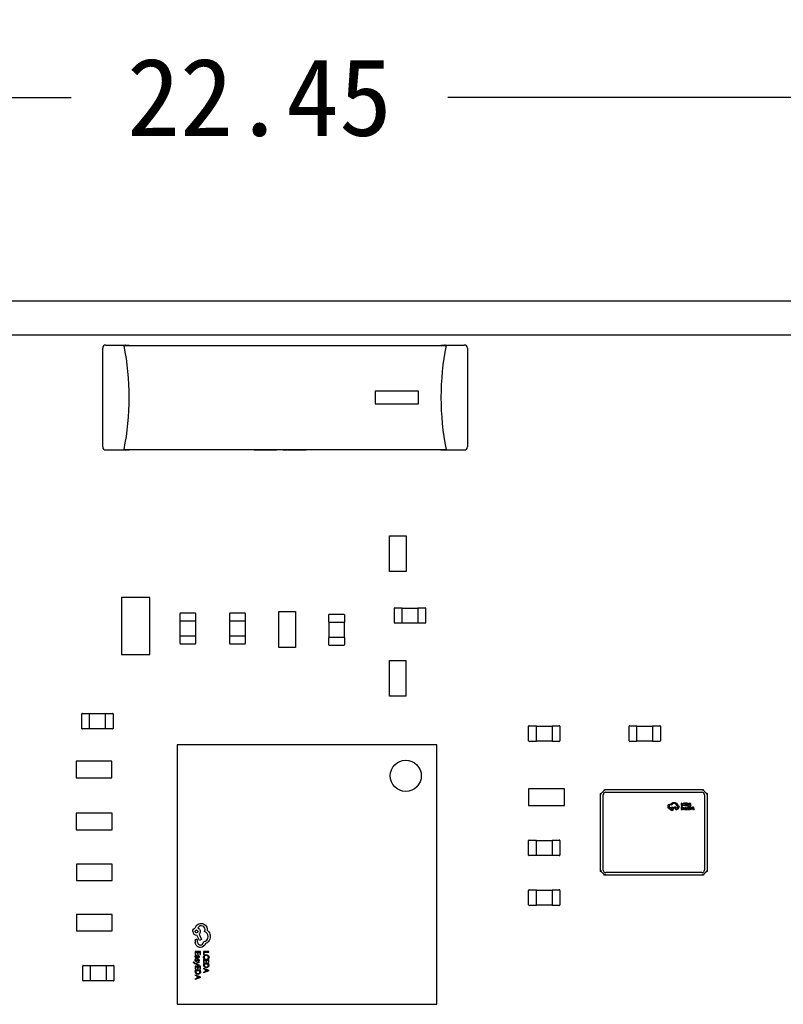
# Model space of a CAD drawing. Header units: millimetres. Extents: x 0 to 297, y 0 to 210.
# Tile 31 of 32: x 208 to 223, y 131 to 150. Entities that reach past the tile are written whole.
import ezdxf

# ---------------------------------------------------------------- set-up
doc = ezdxf.new("R2010")
doc.units = ezdxf.units.MM
doc.header["$LTSCALE"] = 16.335
doc.header["$PDMODE"] = 3
doc.header["$PDSIZE"] = 8
doc.layers.get('0').update_dxf_attribs({"linetype": 'CONTINUOUS'})
doc.layers.get('Defpoints').update_dxf_attribs({"linetype": 'CONTINUOUS'})
for name, color, linetype in [('ANT-SMD_L7_0DXF_CONTINUOUS_LINE', 7, 'CONTINUOUS'), ('BOARD_1_DXF_CONTINUOUS_LINE', 7, 'CONTINUOUS'), ('CRYSTAL-SMD_DXF_CONTINUOUS_LINE', 7, 'CONTINUOUS'), ('ESP32C6-1-3-DXF_CONTINUOUS_LINE', 7, 'CONTINUOUS'), ('EXTRUDED-399DXF_CONTINUOUS_LINE', 7, 'CONTINUOUS'), ('EXTRUDED-400DXF_CONTINUOUS_LINE', 7, 'CONTINUOUS'), ('EXTRUDED-401DXF_CONTINUOUS_LINE', 7, 'CONTINUOUS'), ('QFN-32_L5_0-DXF_CONTINUOUS_LINE', 7, 'CONTINUOUS'), ('USER_LIBRARYDXF_CONTINUOUS_LINE', 7, 'CONTINUOUS')]:
    doc.layers.add(name, color=color, linetype=linetype)
doc.styles.get("Standard").update_dxf_attribs({"font": '仿宋_GB2312.ttf'})
doc.dimstyles.get("Standard").update_dxf_attribs({"dimtxt": 2.5, "dimasz": 3.5, "dimexe": 1.5, "dimexo": 1, "dimtad": 1, "dimdsep": 46, "dimtxsty": 'Standard', "dimblk": '_FILLED', "dimblk1": '_FILLED', "dimblk2": '_FILLED', "dimcen": 0.09, "dimazin": 2, "dimtol": 1, "dimtp": 0.01, "dimtm": 0.01, "dimtfac": 1, "dimtofl": 0, "dimtmove": 0, "dimatfit": 3, "dimldrblk": '_FILLED', "dimfxl": 1, "dimtolj": 1, "dimarcsym": 0})

# ---------------------------------------------------------------- blocks, each defined once
blk = doc.blocks.new('_FILLED')
at = {"color": 0, "linetype": 'ByBlock'}
blk.add_solid([(0, 0), (-1, 0.171), (-1, -0.171)], dxfattribs=at)
blk = doc.blocks.new('*D9')
at = {"color": 0, "lineweight": -2, "transparency": 16777216}
for p, q in [((202.178, 143.132), (202.178, 150.152)), ((224.63, 143.147), (224.63, 150.152)), ((203.678, 148.652), (208.925, 148.652)), ((223.13, 148.652), (216.175, 148.652))]:
    blk.add_line(p, q, dxfattribs=at)
at = {"layer": 'Defpoints', "color": 0, "transparency": 16777216}
for p in [(224.63, 148.652), (202.178, 142.132), (224.63, 142.147)]:
    blk.add_point(p, dxfattribs=at)
at = {"color": 0, "lineweight": -2, "transparency": 16777216, "xscale": 1.5, "yscale": 1.5, "zscale": 1.5, "rotation": 180}
blk.add_blockref('_FILLED', (202.178, 148.652), dxfattribs=at)
at = {"color": 0, "lineweight": -2, "transparency": 16777216, "xscale": 1.5, "yscale": 1.5, "zscale": 1.5}
blk.add_blockref('_FILLED', (224.63, 148.652), dxfattribs=at)
at = {"color": 0, "transparency": 16777216, "insert": (212.55, 148.652), "char_height": 1.5, "attachment_point": 5}
blk.add_mtext('\\A1;22.45', dxfattribs=at)

msp = doc.modelspace()

# ---------------------------------------------------------------- linework, layer by layer
at = {"layer": 'ANT-SMD_L7_0DXF_CONTINUOUS_LINE', "color": 7, "linetype": 'Continuous'}
for p, q in [((209.532, 141.925), (209.532, 143.825)), ((209.592, 143.885), (210.042, 143.885)), ((209.944, 143.875), (216.14, 143.875)), ((209.958, 143.878), (209.956, 143.875)), ((210.042, 143.875), (210.042, 143.885)), ((216.042, 143.875), (216.042, 143.885)), ((216.042, 143.885), (216.492, 143.885)), ((216.129, 143.875), (216.127, 143.878)), ((216.552, 143.825), (216.552, 141.925)), ((214.775, 142.996), (214.775, 142.755)), ((215.61, 142.996), (214.775, 142.996)), ((215.61, 142.755), (215.61, 142.996)), ((214.775, 142.755), (215.61, 142.755)), ((209.592, 141.865), (210.042, 141.865)), ((209.944, 141.875), (216.14, 141.875)), ((209.956, 141.875), (209.958, 141.872)), ((210.042, 141.875), (210.042, 141.865)), ((212.45, 141.865), (212.45, 141.875)), ((212.45, 141.865), (212.877, 141.865)), ((212.573, 141.865), (212.573, 141.875)), ((212.774, 141.865), (212.774, 141.875)), ((212.81, 141.865), (212.81, 141.875)), ((212.877, 141.875), (212.877, 141.865)), ((212.954, 141.865), (212.954, 141.875)), ((213.003, 141.865), (212.954, 141.865)), ((212.966, 141.865), (212.966, 141.875)), ((213.003, 141.865), (213.003, 141.875)), ((213.004, 141.865), (213.004, 141.875)), ((213.007, 141.865), (213.007, 141.875)), ((213.007, 141.865), (213.078, 141.865)), ((213.078, 141.875), (213.078, 141.865)), ((213.086, 141.865), (213.086, 141.875)), ((213.086, 141.865), (213.086, 141.875)), ((213.086, 141.865), (213.093, 141.865)), ((213.097, 141.865), (213.097, 141.875)), ((213.097, 141.865), (213.332, 141.865)), ((213.145, 141.865), (213.145, 141.875)), ((213.147, 141.865), (213.147, 141.875)), ((213.15, 141.865), (213.15, 141.875)), ((213.165, 141.865), (213.165, 141.875)), ((213.242, 141.865), (213.242, 141.875)), ((213.247, 141.865), (213.247, 141.875)), ((213.283, 141.865), (213.283, 141.875)), ((213.296, 141.865), (213.296, 141.875)), ((213.332, 141.865), (213.332, 141.875)), ((213.335, 141.865), (213.36, 141.865)), ((213.36, 141.865), (213.36, 141.875)), ((213.365, 141.865), (213.365, 141.875)), ((213.365, 141.865), (213.449, 141.865)), ((213.401, 141.865), (213.401, 141.875)), ((213.414, 141.865), (213.414, 141.875)), ((213.449, 141.865), (213.449, 141.875)), ((216.042, 141.875), (216.042, 141.865)), ((216.042, 141.865), (216.492, 141.865)), ((216.127, 141.872), (216.129, 141.875))]:
    msp.add_line(p, q, dxfattribs=at)
for centre, radius, start, end in [((209.592, 143.825), 0.06, 90, 180), ((204.892, 142.875), 5.15, 348.8046, 11.1954), ((221.193, 142.875), 5.15, 168.8046, 191.1954), ((216.492, 143.825), 0.06, 0, 90), ((209.592, 141.925), 0.06, 180, 270), ((216.492, 141.925), 0.06, 270, 0)]:
    msp.add_arc(centre, radius, start, end, dxfattribs=at)
for points, knots in [([(209.971, 143.885), (209.969, 143.885), (209.964, 143.884), (209.96, 143.88), (209.958, 143.878)], [0, 0, 0, 0, 0.446525, 1, 1, 1, 1]), ([(216.127, 143.878), (216.125, 143.88), (216.121, 143.884), (216.116, 143.885), (216.114, 143.885)], [0, 0, 0, 0, 0.553519, 1, 1, 1, 1]), ([(209.958, 141.872), (209.96, 141.87), (209.964, 141.867), (209.969, 141.865), (209.971, 141.865)], [0, 0, 0, 0, 0.553519, 1, 1, 1, 1]), ([(216.114, 141.865), (216.116, 141.865), (216.121, 141.867), (216.125, 141.87), (216.127, 141.872)], [0, 0, 0, 0, 0.446525, 1, 1, 1, 1])]:
    msp.add_open_spline(points, degree=3, knots=knots, dxfattribs=at)
at = {"layer": 'BOARD_1_DXF_CONTINUOUS_LINE', "color": 7, "linetype": 'Continuous'}
msp.add_line((226.552, 144.075), (200.246, 144.075), dxfattribs=at)
at = {"layer": 'CRYSTAL-SMD_DXF_CONTINUOUS_LINE', "color": 7, "linetype": 'Continuous'}
for p, q in [((219.116, 133.748), (219.116, 135.248)), ((219.191, 135.323), (221.091, 135.323)), ((219.216, 135.273), (221.066, 135.273)), ((221.166, 135.248), (221.166, 133.748)), ((219.166, 133.773), (219.166, 135.223)), ((220.672, 135.064), (220.666, 135.064)), ((220.666, 135.064), (220.666, 135.016)), ((220.672, 135.022), (220.672, 135.064)), ((220.728, 135.056), (220.728, 135.062)), ((220.761, 135.064), (220.737, 135.064)), ((220.737, 135.064), (220.737, 135.016)), ((220.743, 135.058), (220.761, 135.058)), ((220.743, 135.043), (220.743, 135.058)), ((220.76, 135.043), (220.743, 135.043)), ((220.743, 135.038), (220.76, 135.038)), ((220.743, 135.022), (220.743, 135.038)), ((220.76, 135.038), (220.76, 135.043)), ((220.761, 135.058), (220.761, 135.064)), ((220.785, 135.064), (220.771, 135.064)), ((220.771, 135.064), (220.771, 135.016)), ((220.785, 135.058), (220.777, 135.058)), ((220.777, 135.058), (220.777, 135.022)), ((220.812, 135.016), (220.83, 135.064)), ((220.833, 135.054), (220.826, 135.035)), ((220.826, 135.035), (220.841, 135.035)), ((220.837, 135.064), (220.83, 135.064)), ((220.833, 135.058), (220.833, 135.054)), ((220.834, 135.054), (220.833, 135.058)), ((220.841, 135.035), (220.834, 135.054)), ((220.837, 135.064), (220.855, 135.016)), ((221.116, 135.223), (221.116, 133.773)), ((220.511, 134.975), (220.556, 134.999)), ((220.567, 134.981), (220.52, 134.956)), ((220.52, 134.953), (220.52, 134.956)), ((220.556, 134.999), (220.567, 134.981)), ((220.565, 134.962), (220.567, 134.962)), ((220.565, 134.942), (220.584, 134.942)), ((220.582, 134.962), (220.567, 134.962)), ((220.578, 135.014), (220.58, 135.014)), ((220.666, 135.016), (220.691, 135.016)), ((220.69, 134.989), (220.666, 134.989)), ((220.666, 134.989), (220.666, 134.942)), ((220.666, 134.942), (220.691, 134.942)), ((220.691, 135.022), (220.672, 135.022)), ((220.672, 134.983), (220.69, 134.983)), ((220.672, 134.968), (220.672, 134.983)), ((220.689, 134.968), (220.672, 134.968)), ((220.672, 134.963), (220.689, 134.963)), ((220.672, 134.947), (220.672, 134.963)), ((220.691, 134.947), (220.672, 134.947)), ((220.689, 134.963), (220.689, 134.968)), ((220.69, 134.983), (220.69, 134.989)), ((220.691, 135.016), (220.691, 135.022)), ((220.691, 134.942), (220.691, 134.947)), ((220.7, 134.973), (220.7, 134.967)), ((220.708, 134.962), (220.718, 134.963)), ((220.718, 134.959), (220.71, 134.958)), ((220.718, 134.955), (220.718, 134.959)), ((220.718, 134.947), (220.718, 134.942)), ((220.718, 134.942), (220.724, 134.942)), ((220.724, 134.942), (220.724, 134.963)), ((220.728, 135.018), (220.728, 135.024)), ((220.732, 134.949), (220.732, 134.943)), ((220.737, 135.016), (220.763, 135.016)), ((220.763, 135.022), (220.743, 135.022)), ((220.753, 134.969), (220.753, 134.975)), ((220.764, 134.975), (220.758, 134.975)), ((220.771, 134.942), (220.758, 134.975)), ((220.759, 134.932), (220.759, 134.926)), ((220.763, 135.016), (220.763, 135.022)), ((220.764, 134.975), (220.773, 134.95)), ((220.768, 134.936), (220.771, 134.942)), ((220.771, 135.016), (220.784, 135.016)), ((220.773, 134.95), (220.774, 134.947)), ((220.774, 134.95), (220.784, 134.975)), ((220.774, 134.947), (220.774, 134.95)), ((220.79, 134.975), (220.775, 134.937)), ((220.777, 135.022), (220.784, 135.022)), ((220.79, 134.975), (220.784, 134.975)), ((220.82, 134.989), (220.796, 134.989)), ((220.796, 134.989), (220.796, 134.942)), ((220.796, 134.942), (220.821, 134.942)), ((220.802, 134.983), (220.82, 134.983)), ((220.802, 134.968), (220.802, 134.983)), ((220.819, 134.968), (220.802, 134.968)), ((220.802, 134.963), (220.819, 134.963)), ((220.802, 134.947), (220.802, 134.963)), ((220.821, 134.947), (220.802, 134.947)), ((220.812, 135.016), (220.819, 135.016)), ((220.824, 135.029), (220.819, 135.016)), ((220.819, 134.963), (220.819, 134.968)), ((220.82, 134.983), (220.82, 134.989)), ((220.821, 134.942), (220.821, 134.947)), ((220.824, 135.029), (220.843, 135.029)), ((220.844, 134.989), (220.83, 134.989)), ((220.83, 134.989), (220.83, 134.942)), ((220.83, 134.942), (220.843, 134.942)), ((220.844, 134.983), (220.836, 134.983)), ((220.836, 134.983), (220.836, 134.947)), ((220.836, 134.947), (220.843, 134.947)), ((220.848, 135.016), (220.843, 135.029)), ((220.848, 135.016), (220.855, 135.016)), ((220.871, 134.942), (220.889, 134.989)), ((220.871, 134.942), (220.878, 134.942)), ((220.883, 134.955), (220.878, 134.942)), ((220.883, 134.955), (220.902, 134.955)), ((220.892, 134.98), (220.884, 134.96)), ((220.884, 134.96), (220.9, 134.96)), ((220.896, 134.989), (220.889, 134.989)), ((220.892, 134.983), (220.892, 134.98)), ((220.893, 134.98), (220.892, 134.983)), ((220.9, 134.96), (220.893, 134.98)), ((220.896, 134.989), (220.914, 134.942)), ((220.907, 134.942), (220.902, 134.955)), ((220.907, 134.942), (220.914, 134.942)), ((221.066, 133.723), (219.216, 133.723)), ((221.091, 133.673), (219.191, 133.673))]:
    msp.add_line(p, q, dxfattribs=at)
msp.add_circle((220.486, 134.953), 0.0131, dxfattribs=at)
for centre, radius, start, end in [((219.046, 135.393), 0.161, 295.823, 334.177), ((219.216, 135.223), 0.05, 90, 180), ((221.066, 135.223), 0.05, 0, 90), ((221.236, 135.393), 0.161, 205.823, 244.177), ((220.531, 135.009), 0.0474, 90.0491, 161.1889), ((220.531, 135.009), 0.0472, 6.5101, 89.9698), ((220.468, 134.996), 0.0552, 222.5969, 255.4738), ((220.468, 134.996), 0.0335, 90.0154, 179.9846), ((220.486, 134.953), 0.0335, 270.0154, 359.9846), ((220.58, 134.988), 0.0261, 0.0736, 89.9264), ((220.58, 134.988), 0.0469, 317.3654, 0.0754), ((220.709, 134.955), 0.00932, 316.9303, 324.4042), ((219.046, 133.602), 0.161, 25.823, 64.177), ((219.216, 133.773), 0.05, 180, 270), ((221.066, 133.773), 0.05, 270, 0), ((221.236, 133.602), 0.161, 115.823, 154.177)]:
    msp.add_arc(centre, radius, start, end, dxfattribs=at)
for points, knots in [([(219.136, 135.236), (219.133, 135.237), (219.127, 135.241), (219.12, 135.245), (219.116, 135.248)], [0, 0, 0, 0, 0.35843, 1, 1, 1, 1]), ([(219.191, 135.323), (219.191, 135.322), (219.195, 135.316), (219.199, 135.309), (219.203, 135.303)], [0, 0, 0, 0, 0.088435, 1, 1, 1, 1]), ([(221.091, 135.323), (221.091, 135.322), (221.086, 135.316), (221.082, 135.309), (221.079, 135.303)], [0, 0, 0, 0, 0.088447, 1, 1, 1, 1]), ([(221.166, 135.248), (221.165, 135.247), (221.159, 135.243), (221.152, 135.239), (221.146, 135.236)], [0, 0, 0, 0, 0.088435, 1, 1, 1, 1]), ([(220.718, 134.947), (220.718, 134.947), (220.715, 134.943), (220.712, 134.941), (220.707, 134.941)], [0, 0, 0, 0, 0.020546, 1, 1, 1, 1]), ([(219.136, 133.76), (219.133, 133.758), (219.127, 133.754), (219.12, 133.75), (219.116, 133.748)], [0, 0, 0, 0, 0.358435, 1, 1, 1, 1]), ([(221.166, 133.748), (221.165, 133.748), (221.159, 133.752), (221.152, 133.756), (221.146, 133.76)], [0, 0, 0, 0, 0.088447, 1, 1, 1, 1]), ([(219.203, 133.693), (219.202, 133.69), (219.198, 133.684), (219.194, 133.677), (219.191, 133.673)], [0, 0, 0, 0, 0.35843, 1, 1, 1, 1]), ([(221.079, 133.693), (221.08, 133.69), (221.084, 133.684), (221.088, 133.677), (221.091, 133.673)], [0, 0, 0, 0, 0.358435, 1, 1, 1, 1])]:
    msp.add_open_spline(points, degree=3, knots=knots, dxfattribs=at)
for points in [[(220.429, 135.033), (220.44, 135.043), (220.453, 135.049), (220.468, 135.049)], [(220.468, 135.049), (220.471, 135.049), (220.473, 135.049), (220.476, 135.048)], [(220.476, 135.048), (220.48, 135.054), (220.485, 135.059), (220.49, 135.063)], [(220.49, 135.063), (220.502, 135.072), (220.516, 135.076), (220.53, 135.076)], [(220.53, 135.076), (220.547, 135.076), (220.563, 135.07), (220.576, 135.059)], [(220.576, 135.059), (220.584, 135.051), (220.59, 135.042), (220.594, 135.032)], [(220.693, 135.039), (220.693, 135.047), (220.695, 135.053), (220.699, 135.057)], [(220.699, 135.022), (220.695, 135.026), (220.693, 135.032), (220.693, 135.039)], [(220.699, 135.057), (220.704, 135.062), (220.71, 135.064), (220.717, 135.064)], [(220.704, 135.054), (220.701, 135.05), (220.699, 135.045), (220.699, 135.04)], [(220.699, 135.04), (220.699, 135.034), (220.7, 135.029), (220.704, 135.026)], [(220.717, 135.059), (220.711, 135.059), (220.707, 135.057), (220.704, 135.054)], [(220.717, 135.064), (220.721, 135.064), (220.725, 135.064), (220.728, 135.062)], [(220.728, 135.056), (220.724, 135.058), (220.721, 135.059), (220.717, 135.059)], [(220.785, 135.064), (220.792, 135.064), (220.798, 135.062), (220.803, 135.057)], [(220.798, 135.054), (220.795, 135.057), (220.79, 135.058), (220.785, 135.058)], [(220.803, 135.04), (220.803, 135.046), (220.802, 135.051), (220.798, 135.054)], [(220.798, 135.027), (220.802, 135.03), (220.803, 135.035), (220.803, 135.04)], [(220.803, 135.057), (220.807, 135.053), (220.81, 135.048), (220.81, 135.041)], [(220.81, 135.041), (220.81, 135.033), (220.807, 135.027), (220.803, 135.023)], [(220.414, 134.995), (220.414, 135.009), (220.419, 135.023), (220.429, 135.033)], [(220.428, 134.958), (220.419, 134.968), (220.414, 134.981), (220.414, 134.995)], [(220.435, 134.996), (220.435, 134.982), (220.443, 134.97), (220.455, 134.965)], [(220.486, 134.92), (220.472, 134.92), (220.459, 134.929), (220.454, 134.942)], [(220.455, 134.965), (220.46, 134.977), (220.472, 134.987), (220.486, 134.987)], [(220.486, 135.024), (220.481, 135.027), (220.475, 135.029), (220.468, 135.029)], [(220.486, 134.987), (220.496, 134.987), (220.505, 134.982), (220.511, 134.975)], [(220.555, 134.952), (220.555, 134.958), (220.56, 134.962), (220.565, 134.962)], [(220.565, 134.942), (220.559, 134.942), (220.555, 134.947), (220.555, 134.952)], [(220.582, 134.962), (220.596, 134.963), (220.606, 134.974), (220.606, 134.988)], [(220.615, 134.957), (220.607, 134.948), (220.596, 134.943), (220.584, 134.942)], [(220.594, 135.032), (220.613, 135.026), (220.627, 135.009), (220.627, 134.989)], [(220.697, 134.951), (220.697, 134.957), (220.7, 134.961), (220.708, 134.962)], [(220.7, 134.944), (220.698, 134.945), (220.697, 134.948), (220.697, 134.951)], [(220.715, 135.016), (220.708, 135.016), (220.703, 135.018), (220.699, 135.022)], [(220.7, 134.973), (220.703, 134.975), (220.707, 134.976), (220.712, 134.976)], [(220.711, 134.971), (220.707, 134.971), (220.703, 134.97), (220.7, 134.967)], [(220.707, 134.941), (220.704, 134.941), (220.702, 134.942), (220.7, 134.944)], [(220.704, 134.956), (220.703, 134.955), (220.703, 134.953), (220.703, 134.951)], [(220.703, 134.951), (220.703, 134.95), (220.703, 134.948), (220.704, 134.947)], [(220.704, 135.026), (220.707, 135.023), (220.711, 135.021), (220.716, 135.021)], [(220.71, 134.958), (220.707, 134.957), (220.705, 134.957), (220.704, 134.956)], [(220.704, 134.947), (220.706, 134.946), (220.707, 134.946), (220.709, 134.946)], [(220.709, 134.946), (220.712, 134.946), (220.714, 134.947), (220.715, 134.949)], [(220.718, 134.963), (220.718, 134.969), (220.716, 134.971), (220.711, 134.971)], [(220.712, 134.976), (220.72, 134.976), (220.724, 134.972), (220.724, 134.963)], [(220.728, 135.018), (220.724, 135.017), (220.72, 135.016), (220.715, 135.016)], [(220.716, 135.021), (220.72, 135.021), (220.724, 135.022), (220.728, 135.024)], [(220.716, 134.95), (220.717, 134.951), (220.718, 134.953), (220.718, 134.955)], [(220.732, 134.966), (220.732, 134.969), (220.733, 134.972), (220.736, 134.974)], [(220.733, 134.961), (220.732, 134.963), (220.732, 134.964), (220.732, 134.966)], [(220.732, 134.949), (220.735, 134.947), (220.738, 134.946), (220.741, 134.946)], [(220.741, 134.941), (220.737, 134.941), (220.734, 134.942), (220.732, 134.943)], [(220.741, 134.957), (220.737, 134.958), (220.735, 134.96), (220.733, 134.961)], [(220.736, 134.974), (220.738, 134.975), (220.741, 134.976), (220.745, 134.976)], [(220.74, 134.97), (220.738, 134.969), (220.738, 134.968), (220.738, 134.967)], [(220.738, 134.967), (220.738, 134.966), (220.738, 134.965), (220.739, 134.964)], [(220.739, 134.964), (220.74, 134.963), (220.742, 134.962), (220.745, 134.961)], [(220.744, 134.971), (220.742, 134.971), (220.741, 134.971), (220.74, 134.97)], [(220.747, 134.954), (220.746, 134.954), (220.744, 134.955), (220.741, 134.957)], [(220.741, 134.946), (220.746, 134.946), (220.748, 134.947), (220.748, 134.95)], [(220.751, 134.944), (220.748, 134.942), (220.745, 134.941), (220.741, 134.941)], [(220.753, 134.969), (220.75, 134.971), (220.747, 134.971), (220.744, 134.971)], [(220.745, 134.976), (220.748, 134.976), (220.75, 134.976), (220.753, 134.975)], [(220.745, 134.961), (220.749, 134.959), (220.751, 134.958), (220.752, 134.957)], [(220.748, 134.95), (220.748, 134.952), (220.748, 134.953), (220.747, 134.954)], [(220.754, 134.951), (220.754, 134.948), (220.753, 134.945), (220.751, 134.944)], [(220.752, 134.957), (220.754, 134.955), (220.754, 134.953), (220.754, 134.951)], [(220.759, 134.932), (220.76, 134.931), (220.761, 134.931), (220.762, 134.931)], [(220.763, 134.926), (220.761, 134.926), (220.76, 134.926), (220.759, 134.926)], [(220.762, 134.931), (220.765, 134.931), (220.767, 134.933), (220.768, 134.936)], [(220.775, 134.937), (220.772, 134.93), (220.768, 134.926), (220.763, 134.926)], [(220.784, 135.022), (220.79, 135.022), (220.795, 135.023), (220.798, 135.027)], [(220.803, 135.023), (220.798, 135.019), (220.792, 135.016), (220.784, 135.016)], [(220.843, 134.947), (220.849, 134.947), (220.854, 134.949), (220.857, 134.952)], [(220.862, 134.948), (220.857, 134.944), (220.851, 134.942), (220.843, 134.942)], [(220.844, 134.989), (220.851, 134.989), (220.857, 134.987), (220.862, 134.983)], [(220.857, 134.979), (220.854, 134.982), (220.849, 134.983), (220.844, 134.983)], [(220.862, 134.966), (220.862, 134.972), (220.861, 134.976), (220.857, 134.979)], [(220.857, 134.952), (220.861, 134.955), (220.862, 134.96), (220.862, 134.966)], [(220.862, 134.983), (220.866, 134.978), (220.869, 134.973), (220.869, 134.966)], [(220.869, 134.966), (220.869, 134.959), (220.866, 134.953), (220.862, 134.948)]]:
    msp.add_open_spline(points, degree=3, dxfattribs=at)
at = {"layer": 'ESP32C6-1-3-DXF_CONTINUOUS_LINE', "color": 7, "linetype": 'Continuous'}
msp.add_line((204.035, 144.739), (223.621, 144.739), dxfattribs=at)
at = {"layer": 'EXTRUDED-399DXF_CONTINUOUS_LINE', "color": 7, "linetype": 'Continuous'}
for p, q in [((215.051, 139.521), (215.051, 140.21)), ((215.051, 140.21), (215.371, 140.21)), ((215.371, 140.21), (215.371, 139.521)), ((215.371, 139.521), (215.051, 139.521)), ((212.924, 138.062), (212.924, 138.751)), ((212.924, 138.751), (213.244, 138.751)), ((213.244, 138.751), (213.244, 138.062)), ((213.244, 138.062), (212.924, 138.062)), ((215.05, 137.122), (215.05, 137.811)), ((215.05, 137.811), (215.37, 137.811)), ((215.37, 137.811), (215.37, 137.122)), ((215.37, 137.122), (215.05, 137.122))]:
    msp.add_line(p, q, dxfattribs=at)
at = {"layer": 'EXTRUDED-400DXF_CONTINUOUS_LINE', "color": 7, "linetype": 'Continuous'}
for p, q in [((209.019, 135.867), (209.019, 135.547)), ((209.708, 135.867), (209.019, 135.867)), ((209.708, 135.547), (209.708, 135.867)), ((209.019, 135.547), (209.708, 135.547)), ((217.731, 135.336), (217.731, 135.016)), ((218.421, 135.336), (217.731, 135.336)), ((218.421, 135.016), (218.421, 135.336)), ((209.022, 134.867), (209.022, 134.547)), ((209.711, 134.867), (209.022, 134.867)), ((209.711, 134.547), (209.711, 134.867)), ((217.731, 135.016), (218.421, 135.016)), ((209.022, 134.547), (209.711, 134.547)), ((209.028, 133.889), (209.028, 133.569)), ((209.717, 133.889), (209.028, 133.889)), ((209.717, 133.569), (209.717, 133.889)), ((209.028, 133.569), (209.717, 133.569)), ((209.028, 132.919), (209.028, 132.599)), ((209.717, 132.919), (209.028, 132.919)), ((209.717, 132.599), (209.717, 132.919)), ((209.028, 132.599), (209.717, 132.599))]:
    msp.add_line(p, q, dxfattribs=at)
at = {"layer": 'EXTRUDED-401DXF_CONTINUOUS_LINE', "color": 7, "linetype": 'Continuous'}
for p, q in [((209.892, 139.025), (209.892, 137.924)), ((210.439, 139.025), (209.892, 139.025)), ((210.439, 137.924), (210.439, 139.025)), ((209.892, 137.924), (210.439, 137.924))]:
    msp.add_line(p, q, dxfattribs=at)
at = {"layer": 'QFN-32_L5_0-DXF_CONTINUOUS_LINE', "color": 7, "linetype": 'Continuous'}
for p, q in [((210.965, 136.187), (210.965, 131.187)), ((215.965, 136.187), (210.965, 136.187)), ((215.965, 131.187), (215.965, 136.187)), ((211.313, 132.42), (211.313, 132.377)), ((211.337, 132.517), (211.345, 132.517)), ((211.398, 132.415), (211.345, 132.517)), ((211.358, 132.418), (211.357, 132.414)), ((211.357, 132.381), (211.357, 132.414)), ((211.386, 132.535), (211.436, 132.438)), ((211.436, 132.438), (211.398, 132.415)), ((211.47, 132.391), (211.47, 132.386)), ((211.313, 132.201), (211.313, 132.147)), ((211.415, 132.201), (211.313, 132.201)), ((211.415, 132.149), (211.415, 132.201)), ((211.475, 132.201), (211.475, 132.148)), ((211.576, 132.201), (211.475, 132.201)), ((211.576, 132.188), (211.576, 132.201)), ((211.291, 132), (211.28, 132)), ((211.313, 132.147), (211.325, 132.147)), ((211.313, 132.089), (211.313, 132.076)), ((211.325, 132.089), (211.313, 132.089)), ((211.313, 132.076), (211.36, 132.076)), ((211.313, 131.975), (211.386, 132.003)), ((211.329, 132.059), (211.316, 132.059)), ((211.325, 132.147), (211.325, 132.188)), ((211.325, 132.188), (211.359, 132.188)), ((211.343, 132.089), (211.35, 132.089)), ((211.35, 132.089), (211.347, 132.106)), ((211.356, 132.11), (211.359, 132.089)), ((211.359, 132.188), (211.359, 132.152)), ((211.359, 132.152), (211.371, 132.152)), ((211.381, 132.127), (211.368, 132.127)), ((211.371, 132.152), (211.371, 132.188)), ((211.371, 132.188), (211.403, 132.188)), ((211.372, 132.013), (211.384, 132.013)), ((211.386, 131.989), (211.386, 132.003)), ((211.403, 132.188), (211.403, 132.149)), ((211.403, 132.149), (211.415, 132.149)), ((211.475, 132.148), (211.486, 132.148)), ((211.475, 132.047), (211.475, 131.992)), ((211.576, 132.047), (211.475, 132.047)), ((211.479, 132.067), (211.491, 132.067)), ((211.486, 132.148), (211.486, 132.188)), ((211.486, 132.188), (211.576, 132.188)), ((211.486, 131.992), (211.486, 132.034)), ((211.486, 132.034), (211.52, 132.034)), ((211.52, 132.034), (211.52, 131.997)), ((211.532, 131.997), (211.532, 132.034)), ((211.532, 132.034), (211.565, 132.034)), ((211.56, 132.067), (211.574, 132.067)), ((211.565, 132.034), (211.565, 131.995)), ((211.576, 131.995), (211.576, 132.047)), ((211.3, 131.98), (211.313, 131.975)), ((211.386, 131.933), (211.302, 131.966)), ((211.313, 131.92), (211.313, 131.865)), ((211.415, 131.92), (211.313, 131.92)), ((211.313, 131.865), (211.325, 131.865)), ((211.313, 131.846), (211.313, 131.818)), ((211.415, 131.846), (211.313, 131.846)), ((211.331, 131.97), (211.325, 131.968)), ((211.325, 131.968), (211.331, 131.966)), ((211.325, 131.865), (211.325, 131.906)), ((211.325, 131.906), (211.359, 131.906)), ((211.325, 131.833), (211.325, 131.818)), ((211.403, 131.833), (211.325, 131.833)), ((211.386, 131.989), (211.331, 131.97)), ((211.331, 131.966), (211.386, 131.947)), ((211.359, 131.906), (211.359, 131.87)), ((211.359, 131.87), (211.371, 131.87)), ((211.371, 131.87), (211.371, 131.906)), ((211.371, 131.906), (211.403, 131.906)), ((211.386, 131.933), (211.386, 131.947)), ((211.403, 131.906), (211.403, 131.867)), ((211.403, 131.867), (211.415, 131.867)), ((211.403, 131.817), (211.403, 131.833)), ((211.415, 131.867), (211.415, 131.92)), ((211.415, 131.817), (211.415, 131.846)), ((211.475, 131.992), (211.486, 131.992)), ((211.475, 131.973), (211.475, 131.945)), ((211.576, 131.973), (211.475, 131.973)), ((211.475, 131.885), (211.475, 131.87)), ((211.475, 131.885), (211.576, 131.846)), ((211.502, 131.86), (211.475, 131.87)), ((211.576, 131.832), (211.475, 131.793)), ((211.475, 131.808), (211.502, 131.818)), ((211.486, 131.96), (211.486, 131.945)), ((211.565, 131.96), (211.486, 131.96)), ((211.502, 131.86), (211.502, 131.818)), ((211.514, 131.856), (211.514, 131.822)), ((211.556, 131.841), (211.514, 131.856)), ((211.514, 131.822), (211.556, 131.837)), ((211.52, 131.997), (211.532, 131.997)), ((211.565, 131.995), (211.576, 131.995)), ((211.565, 131.945), (211.565, 131.96)), ((211.576, 131.944), (211.576, 131.973)), ((211.576, 131.832), (211.576, 131.846)), ((211.313, 131.757), (211.313, 131.743)), ((211.313, 131.757), (211.415, 131.719)), ((211.341, 131.733), (211.313, 131.743)), ((211.415, 131.704), (211.313, 131.666)), ((211.313, 131.68), (211.341, 131.691)), ((211.313, 131.68), (211.313, 131.666)), ((211.341, 131.733), (211.341, 131.691)), ((211.352, 131.729), (211.352, 131.695)), ((211.395, 131.714), (211.352, 131.729)), ((211.352, 131.695), (211.395, 131.71)), ((211.415, 131.704), (211.415, 131.719)), ((211.475, 131.808), (211.475, 131.793)), ((210.965, 131.187), (215.965, 131.187))]:
    msp.add_line(p, q, dxfattribs=at)
for centre, radius in [((215.365, 135.587), 0.3), ((211.337, 132.59), 0.0282)]:
    msp.add_circle(centre, radius, dxfattribs=at)
for centre, radius, start, end in [((211.337, 132.589), 0.0723, 180.0097, 269.9903), ((211.429, 132.628), 0.119, 132.5641, 165.5078), ((211.429, 132.628), 0.0723, 0.0097, 89.9903), ((211.458, 132.493), 0.102, 0.0387, 71.1991), ((211.335, 132.418), 0.0224, 0.0007, 89.9993), ((211.413, 132.386), 0.0565, 270.0736, 359.9264), ((211.458, 132.493), 0.102, 276.511, 359.9688), ((211.414, 132.386), 0.101, 227.3654, 270.0754), ((211.342, 132.109), 0.0201, 226.9301, 234.4231)]:
    msp.add_arc(centre, radius, start, end, dxfattribs=at)
for points in [[(211.265, 132.589), (211.265, 132.621), (211.285, 132.648), (211.314, 132.658)], [(211.349, 132.715), (211.371, 132.735), (211.399, 132.746), (211.428, 132.746)], [(211.429, 132.7), (211.4, 132.7), (211.374, 132.682), (211.363, 132.657)], [(211.363, 132.657), (211.39, 132.647), (211.41, 132.62), (211.41, 132.589)], [(211.41, 132.589), (211.41, 132.567), (211.401, 132.548), (211.386, 132.535)], [(211.428, 132.746), (211.459, 132.746), (211.489, 132.733), (211.51, 132.712)], [(211.491, 132.59), (211.497, 132.6), (211.502, 132.614), (211.502, 132.628)], [(211.51, 132.712), (211.533, 132.689), (211.545, 132.66), (211.545, 132.629)], [(211.545, 132.629), (211.545, 132.623), (211.544, 132.618), (211.543, 132.612)], [(211.543, 132.612), (211.556, 132.603), (211.567, 132.592), (211.575, 132.58)], [(211.575, 132.58), (211.593, 132.555), (211.603, 132.525), (211.603, 132.493)], [(211.313, 132.42), (211.314, 132.431), (211.324, 132.441), (211.335, 132.441)], [(211.357, 132.381), (211.359, 132.352), (211.384, 132.329), (211.413, 132.329)], [(211.566, 132.395), (211.55, 132.378), (211.53, 132.364), (211.509, 132.356)], [(211.603, 132.493), (211.603, 132.457), (211.59, 132.423), (211.566, 132.395)], [(211.345, 132.311), (211.327, 132.329), (211.315, 132.352), (211.313, 132.377)], [(211.509, 132.356), (211.496, 132.315), (211.457, 132.285), (211.414, 132.284)], [(211.279, 131.992), (211.279, 131.995), (211.279, 131.998), (211.28, 132)], [(211.291, 132), (211.29, 131.998), (211.29, 131.996), (211.29, 131.993)], [(211.311, 132.111), (211.311, 132.118), (211.313, 132.124), (211.317, 132.128)], [(211.311, 132.039), (211.311, 132.047), (211.313, 132.053), (211.316, 132.059)], [(211.317, 132.018), (211.313, 132.023), (211.311, 132.03), (211.311, 132.039)], [(211.317, 132.128), (211.321, 132.132), (211.326, 132.134), (211.333, 132.134)], [(211.333, 132.01), (211.326, 132.01), (211.321, 132.012), (211.317, 132.018)], [(211.325, 132.118), (211.323, 132.115), (211.322, 132.112), (211.322, 132.108)], [(211.322, 132.108), (211.322, 132.102), (211.324, 132.098), (211.328, 132.094)], [(211.329, 132.059), (211.324, 132.052), (211.322, 132.045), (211.322, 132.038)], [(211.322, 132.038), (211.322, 132.028), (211.325, 132.023), (211.332, 132.023)], [(211.334, 132.121), (211.33, 132.121), (211.327, 132.12), (211.325, 132.118)], [(211.33, 132.092), (211.333, 132.09), (211.338, 132.089), (211.343, 132.089)], [(211.332, 132.023), (211.335, 132.023), (211.337, 132.024), (211.339, 132.026)], [(211.333, 132.134), (211.346, 132.134), (211.354, 132.126), (211.356, 132.11)], [(211.345, 132.014), (211.342, 132.011), (211.338, 132.01), (211.333, 132.01)], [(211.343, 132.118), (211.341, 132.12), (211.338, 132.121), (211.334, 132.121)], [(211.339, 132.026), (211.34, 132.028), (211.343, 132.033), (211.345, 132.039)], [(211.347, 132.106), (211.347, 132.112), (211.345, 132.116), (211.343, 132.118)], [(211.345, 132.039), (211.348, 132.047), (211.352, 132.053), (211.355, 132.055)], [(211.354, 132.03), (211.351, 132.022), (211.348, 132.017), (211.345, 132.014)], [(211.361, 132.043), (211.359, 132.041), (211.357, 132.037), (211.354, 132.03)], [(211.355, 132.055), (211.358, 132.057), (211.362, 132.059), (211.366, 132.059)], [(211.359, 132.089), (211.371, 132.089), (211.377, 132.094), (211.377, 132.103)], [(211.387, 132.102), (211.387, 132.085), (211.378, 132.076), (211.36, 132.076)], [(211.367, 132.045), (211.364, 132.045), (211.362, 132.045), (211.361, 132.043)], [(211.366, 132.059), (211.373, 132.059), (211.378, 132.056), (211.382, 132.05)], [(211.374, 132.042), (211.373, 132.044), (211.37, 132.045), (211.367, 132.045)], [(211.377, 132.103), (211.377, 132.112), (211.374, 132.12), (211.368, 132.127)], [(211.372, 132.013), (211.375, 132.019), (211.377, 132.025), (211.377, 132.032)], [(211.377, 132.032), (211.377, 132.036), (211.376, 132.039), (211.374, 132.042)], [(211.381, 132.127), (211.385, 132.12), (211.387, 132.112), (211.387, 132.102)], [(211.382, 132.05), (211.386, 132.045), (211.387, 132.038), (211.387, 132.03)], [(211.387, 132.03), (211.387, 132.024), (211.386, 132.018), (211.384, 132.013)], [(211.473, 132.095), (211.473, 132.11), (211.477, 132.122), (211.487, 132.13)], [(211.479, 132.067), (211.475, 132.075), (211.473, 132.084), (211.473, 132.095)], [(211.495, 132.12), (211.488, 132.113), (211.484, 132.104), (211.484, 132.094)], [(211.484, 132.094), (211.484, 132.083), (211.487, 132.075), (211.491, 132.067)], [(211.487, 132.13), (211.496, 132.139), (211.508, 132.143), (211.523, 132.143)], [(211.524, 132.13), (211.512, 132.13), (211.502, 132.126), (211.495, 132.12)], [(211.523, 132.143), (211.54, 132.143), (211.553, 132.139), (211.563, 132.129)], [(211.555, 132.119), (211.547, 132.126), (211.537, 132.13), (211.524, 132.13)], [(211.566, 132.091), (211.566, 132.103), (211.562, 132.112), (211.555, 132.119)], [(211.56, 132.067), (211.564, 132.075), (211.566, 132.083), (211.566, 132.091)], [(211.563, 132.129), (211.573, 132.119), (211.578, 132.106), (211.578, 132.091)], [(211.578, 132.091), (211.578, 132.082), (211.577, 132.074), (211.574, 132.067)], [(211.302, 131.966), (211.287, 131.972), (211.279, 131.981), (211.279, 131.992)], [(211.29, 131.993), (211.29, 131.987), (211.293, 131.983), (211.3, 131.98)], [(211.327, 131.778), (211.318, 131.788), (211.313, 131.802), (211.313, 131.818)], [(211.325, 131.818), (211.325, 131.805), (211.328, 131.795), (211.335, 131.788)], [(211.394, 131.788), (211.4, 131.795), (211.403, 131.805), (211.403, 131.817)], [(211.415, 131.817), (211.415, 131.801), (211.41, 131.788), (211.401, 131.778)], [(211.489, 131.906), (211.479, 131.916), (211.475, 131.929), (211.475, 131.945)], [(211.486, 131.945), (211.486, 131.932), (211.49, 131.922), (211.497, 131.915)], [(211.527, 131.89), (211.511, 131.89), (211.498, 131.895), (211.489, 131.906)], [(211.497, 131.915), (211.504, 131.908), (211.514, 131.904), (211.526, 131.904)], [(211.526, 131.904), (211.539, 131.904), (211.549, 131.908), (211.555, 131.915)], [(211.563, 131.906), (211.554, 131.895), (211.542, 131.89), (211.527, 131.89)], [(211.555, 131.915), (211.561, 131.923), (211.565, 131.932), (211.565, 131.945)], [(211.576, 131.944), (211.576, 131.929), (211.572, 131.916), (211.563, 131.906)], [(211.365, 131.763), (211.35, 131.763), (211.337, 131.768), (211.327, 131.778)], [(211.335, 131.788), (211.342, 131.78), (211.352, 131.777), (211.365, 131.777)], [(211.365, 131.777), (211.378, 131.777), (211.387, 131.78), (211.394, 131.788)], [(211.401, 131.778), (211.392, 131.768), (211.38, 131.763), (211.365, 131.763)]]:
    msp.add_open_spline(points, degree=3, dxfattribs=at)
for points, knots in [([(211.325, 132.089), (211.325, 132.089), (211.316, 132.094), (211.311, 132.101), (211.311, 132.111)], [0, 0, 0, 0, 0.00767, 1, 1, 1, 1]), ([(211.563, 131.839), (211.563, 131.839), (211.563, 131.839), (211.56, 131.84), (211.558, 131.84), (211.556, 131.841)], [0, 0, 0, 0, 0.006835, 0.026309, 1, 1, 1, 1]), ([(211.556, 131.837), (211.557, 131.838), (211.56, 131.838), (211.563, 131.839), (211.563, 131.839), (211.563, 131.839)], [0, 0, 0, 0, 0.976027, 0.995547, 1, 1, 1, 1]), ([(211.402, 131.712), (211.402, 131.712), (211.402, 131.712), (211.399, 131.712), (211.396, 131.713), (211.395, 131.714)], [0, 0, 0, 0, 0.006835, 0.026309, 1, 1, 1, 1]), ([(211.395, 131.71), (211.396, 131.711), (211.399, 131.711), (211.402, 131.712), (211.402, 131.712), (211.402, 131.712)], [0, 0, 0, 0, 0.976027, 0.995547, 1, 1, 1, 1])]:
    msp.add_open_spline(points, degree=3, knots=knots, dxfattribs=at)
at = {"layer": 'USER_LIBRARYDXF_CONTINUOUS_LINE', "color": 7, "linetype": 'Continuous'}
for p, q in [((211.02, 138.576), (211.02, 138.716)), ((211.03, 138.726), (211.31, 138.726)), ((211.32, 138.716), (211.32, 138.576)), ((211.976, 138.576), (211.976, 138.716)), ((211.986, 138.726), (212.266, 138.726)), ((212.276, 138.716), (212.276, 138.576)), ((213.884, 138.55), (213.884, 138.69)), ((213.894, 138.7), (214.174, 138.7)), ((214.184, 138.69), (214.184, 138.55)), ((215.147, 138.535), (215.147, 138.815)), ((215.157, 138.825), (215.297, 138.825)), ((215.297, 138.525), (215.297, 138.825)), ((215.297, 138.82), (215.597, 138.82)), ((215.597, 138.825), (215.597, 138.525)), ((215.597, 138.825), (215.737, 138.825)), ((215.747, 138.815), (215.747, 138.535)), ((211.02, 138.576), (211.32, 138.576)), ((211.025, 138.276), (211.025, 138.576)), ((211.315, 138.576), (211.315, 138.276)), ((211.976, 138.576), (212.276, 138.576)), ((211.981, 138.276), (211.981, 138.576)), ((212.271, 138.576), (212.271, 138.276)), ((213.884, 138.55), (214.184, 138.55)), ((213.889, 138.25), (213.889, 138.55)), ((214.179, 138.55), (214.179, 138.25)), ((215.297, 138.525), (215.157, 138.525)), ((215.597, 138.53), (215.297, 138.53)), ((215.737, 138.525), (215.597, 138.525)), ((211.02, 138.136), (211.02, 138.276)), ((211.32, 138.276), (211.02, 138.276)), ((211.32, 138.276), (211.32, 138.136)), ((211.976, 138.136), (211.976, 138.276)), ((212.276, 138.276), (211.976, 138.276)), ((212.276, 138.276), (212.276, 138.136)), ((211.31, 138.126), (211.03, 138.126)), ((212.266, 138.126), (211.986, 138.126)), ((213.884, 138.11), (213.884, 138.25)), ((214.184, 138.25), (213.884, 138.25)), ((214.174, 138.1), (213.894, 138.1)), ((214.184, 138.25), (214.184, 138.11)), ((209.13, 136.501), (209.13, 136.781)), ((209.14, 136.791), (209.28, 136.791)), ((209.28, 136.491), (209.28, 136.791)), ((209.28, 136.786), (209.58, 136.786)), ((209.58, 136.791), (209.58, 136.491)), ((209.58, 136.791), (209.72, 136.791)), ((209.73, 136.781), (209.73, 136.501)), ((217.741, 136.552), (217.881, 136.552)), ((217.881, 136.252), (217.881, 136.552)), ((218.181, 136.552), (218.181, 136.252)), ((218.181, 136.552), (218.321, 136.552)), ((219.676, 136.552), (219.816, 136.552)), ((219.816, 136.252), (219.816, 136.552)), ((220.116, 136.552), (220.116, 136.252)), ((220.116, 136.552), (220.256, 136.552)), ((209.28, 136.491), (209.14, 136.491)), ((209.58, 136.496), (209.28, 136.496)), ((209.72, 136.491), (209.58, 136.491)), ((217.731, 136.262), (217.731, 136.542)), ((217.881, 136.547), (218.181, 136.547)), ((218.331, 136.542), (218.331, 136.262)), ((219.666, 136.262), (219.666, 136.542)), ((219.816, 136.547), (220.116, 136.547)), ((220.266, 136.542), (220.266, 136.262)), ((217.881, 136.252), (217.741, 136.252)), ((218.181, 136.257), (217.881, 136.257)), ((218.321, 136.252), (218.181, 136.252)), ((219.816, 136.252), (219.676, 136.252)), ((220.116, 136.257), (219.816, 136.257)), ((220.256, 136.252), (220.116, 136.252)), ((217.731, 134.06), (217.731, 134.34)), ((217.741, 134.35), (217.881, 134.35)), ((217.881, 134.05), (217.881, 134.35)), ((217.881, 134.345), (218.181, 134.345)), ((218.181, 134.35), (218.181, 134.05)), ((218.181, 134.35), (218.321, 134.35)), ((218.331, 134.34), (218.331, 134.06)), ((217.881, 134.05), (217.741, 134.05)), ((218.181, 134.055), (217.881, 134.055)), ((218.321, 134.05), (218.181, 134.05)), ((217.731, 133.102), (217.731, 133.382)), ((217.741, 133.392), (217.881, 133.392)), ((217.881, 133.092), (217.881, 133.392)), ((217.881, 133.387), (218.181, 133.387)), ((218.181, 133.392), (218.321, 133.392)), ((218.181, 133.392), (218.181, 133.092)), ((218.331, 133.382), (218.331, 133.102)), ((217.881, 133.092), (217.741, 133.092)), ((218.181, 133.097), (217.881, 133.097)), ((218.321, 133.092), (218.181, 133.092)), ((209.147, 131.647), (209.147, 131.927)), ((209.157, 131.937), (209.297, 131.937)), ((209.297, 131.637), (209.297, 131.937)), ((209.297, 131.932), (209.597, 131.932)), ((209.597, 131.937), (209.597, 131.637)), ((209.597, 131.937), (209.737, 131.937)), ((209.747, 131.927), (209.747, 131.647)), ((209.297, 131.637), (209.157, 131.637)), ((209.597, 131.642), (209.297, 131.642)), ((209.737, 131.637), (209.597, 131.637))]:
    msp.add_line(p, q, dxfattribs=at)
for centre, start, end in [((211.03, 138.716), 90, 180), ((211.31, 138.716), 0, 90), ((211.986, 138.716), 90, 180), ((212.266, 138.716), 0, 90), ((213.894, 138.69), 90, 180), ((214.174, 138.69), 0, 90), ((215.157, 138.815), 90, 180), ((215.737, 138.815), 0, 90), ((215.157, 138.535), 180, 270), ((215.737, 138.535), 270, 0), ((211.03, 138.136), 180, 270), ((211.31, 138.136), 270, 0), ((211.986, 138.136), 180, 270), ((212.266, 138.136), 270, 0), ((213.894, 138.11), 180, 270), ((214.174, 138.11), 270, 0), ((209.14, 136.781), 90, 180), ((209.72, 136.781), 0, 90), ((217.741, 136.542), 90, 180), ((218.321, 136.542), 0, 90), ((219.676, 136.542), 90, 180), ((220.256, 136.542), 0, 90), ((209.14, 136.501), 180, 270), ((209.72, 136.501), 270, 0), ((217.741, 136.262), 180, 270), ((218.321, 136.262), 270, 0), ((219.676, 136.262), 180, 270), ((220.256, 136.262), 270, 0), ((217.741, 134.34), 90, 180), ((218.321, 134.34), 0, 90), ((217.741, 134.06), 180, 270), ((218.321, 134.06), 270, 0), ((217.741, 133.382), 90, 180), ((218.321, 133.382), 0, 90), ((217.741, 133.102), 180, 270), ((218.321, 133.102), 270, 0), ((209.157, 131.927), 90, 180), ((209.737, 131.927), 0, 90), ((209.157, 131.647), 180, 270), ((209.737, 131.647), 270, 0)]:
    msp.add_arc(centre, 0.01, start, end, dxfattribs=at)

# ---------------------------------------------------------------- dimensions: what is measured, and where the dimension line sits
at = {"color": 4}
dim = msp.add_linear_dim(base=(224.63, 148.652), p1=(202.178, 142.132), p2=(224.63, 142.147), dimstyle='Standard', override={"dimtxt": 1.5, "dimasz": 1.5, "dimtad": 0, "dimzin": 0, "dimcen": 2.673, "dimadec": 0, "dimazin": 0, "dimtol": 0, "dimtzin": 0}, dxfattribs=at)
dim.commit()
dim.dimension.update_dxf_attribs({"geometry": '*D9', "text_midpoint": (212.55, 148.652), "dimtype": 160})

doc.saveas('drawing.dxf')
